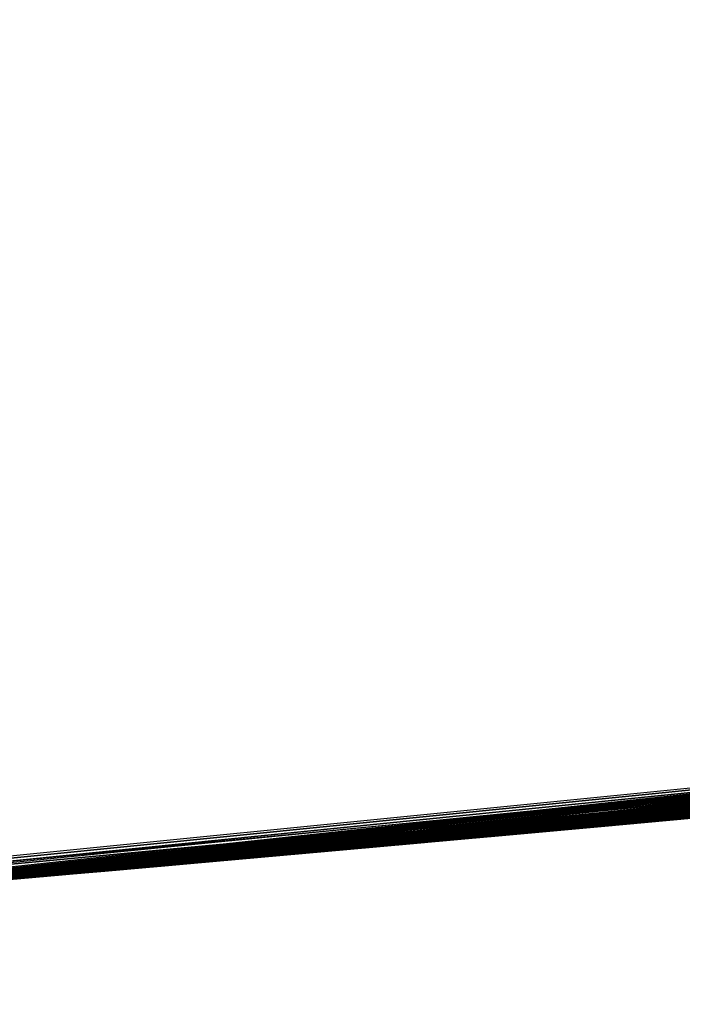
# Model space of a CAD drawing. Header units: millimetres. Extents: x -20 to 891, y -20 to 307.
# Tile 61 of 113: x 872.9272 to 872.9973, y 8.8488 to 8.9531. Entities that reach past the tile are written whole.
import ezdxf

# ---------------------------------------------------------------- set-up
doc = ezdxf.new("R2010")
doc.units = ezdxf.units.MM
doc.header["$LTSCALE"] = 41.718519
for name, color, linetype in [('78', 7, 'CONTINUOUS'), ('79', 7, 'CONTINUOUS'), ('80', 7, 'CONTINUOUS'), ('85', 7, 'CONTINUOUS'), ('93', 7, 'CONTINUOUS')]:
    doc.layers.add(name, color=color, linetype=linetype)

msp = doc.modelspace()

# ---------------------------------------------------------------- linework, layer by layer
at = {"layer": '78', "linetype": 'Continuous'}
for points in [[(866.54525, 48.24282, 65), (873.45983, 8.91633, 65), (867.12396, 48.37132, 65), (866.54525, 48.24282, 65)], [(873.45983, 8.91633, 65), (874.04762, 8.99293, 65), (867.12396, 48.37132, 65), (873.45983, 8.91633, 65)], [(872.87006, 8.85719, 65), (873.45983, 8.91633, 65), (866.54525, 48.24282, 65), (872.87006, 8.85719, 65)]]:
    msp.add_3dface(points, dxfattribs=at)
at = {"layer": '79', "linetype": 'Continuous'}
for points in [[(872.84444, 8.85502), (872.16423, 10.11124), (873.28988, 10.20536), (872.84444, 8.85502)], [(873.44273, 8.91437), (872.84444, 8.85502), (873.28988, 10.20536), (873.44273, 8.91437)]]:
    msp.add_3dface(points, dxfattribs=at)
at = {"layer": '80', "linetype": 'Continuous'}
for points in [[(873.74997, 8.95193, 10.4396), (872.86904, 8.8571, 11.96327), (872.86263, 8.85656, 9.73055), (873.74997, 8.95193, 10.4396)], [(872.87404, 8.85753, 11.9555), (872.86904, 8.8571, 11.96327), (873.74997, 8.95193, 10.4396), (872.87404, 8.85753, 11.9555)], [(872.8799, 8.85803, 11.94921), (872.87404, 8.85753, 11.9555), (873.74997, 8.95193, 10.4396), (872.8799, 8.85803, 11.94921)], [(872.88668, 8.85862, 11.94421), (872.8799, 8.85803, 11.94921), (873.74997, 8.95193, 10.4396), (872.88668, 8.85862, 11.94421)], [(872.89444, 8.85929, 11.94058), (872.88668, 8.85862, 11.94421), (873.74997, 8.95193, 10.4396), (872.89444, 8.85929, 11.94058)], [(872.90315, 8.86004, 11.93832), (872.89444, 8.85929, 11.94058), (873.74997, 8.95193, 10.4396), (872.90315, 8.86004, 11.93832)], [(872.91317, 8.86092, 11.93721), (872.90315, 8.86004, 11.93832), (873.74997, 8.95193, 10.4396), (872.91317, 8.86092, 11.93721)], [(872.92473, 8.86193, 11.93711), (872.91317, 8.86092, 11.93721), (873.74997, 8.95193, 10.4396), (872.92473, 8.86193, 11.93711)], [(872.93665, 8.86299, 11.9378), (872.92473, 8.86193, 11.93711), (873.74997, 8.95193, 10.4396), (872.93665, 8.86299, 11.9378)], [(872.94943, 8.86412, 11.9392), (872.93665, 8.86299, 11.9378), (873.74997, 8.95193, 10.4396), (872.94943, 8.86412, 11.9392)], [(872.96406, 8.86544, 11.94146), (872.94943, 8.86412, 11.9392), (873.74997, 8.95193, 10.4396), (872.96406, 8.86544, 11.94146)], [(872.9809, 8.86696, 11.94461), (872.96406, 8.86544, 11.94146), (873.74997, 8.95193, 10.4396), (872.9809, 8.86696, 11.94461)], [(873.00032, 8.86874, 11.94859), (872.9809, 8.86696, 11.94461), (873.74997, 8.95193, 10.4396), (873.00032, 8.86874, 11.94859)], [(873.72679, 8.94893, 22.65677), (872.92743, 8.86217, 22.6256), (873.65528, 8.93984, 22.21082), (873.72679, 8.94893, 22.65677)], [(873.65528, 8.93984, 22.21082), (872.92743, 8.86217, 22.6256), (873.57373, 8.92979, 22.21483), (873.65528, 8.93984, 22.21082)], [(873.57373, 8.92979, 22.21483), (872.92743, 8.86217, 22.6256), (873.49873, 8.92086, 22.21895), (873.57373, 8.92979, 22.21483)], [(873.54881, 8.92679, 16.96646), (872.78446, 8.85007, 18.2411), (872.76895, 8.84882, 16.9592), (873.54881, 8.92679, 16.96646)], [(872.80499, 8.85175, 18.2408), (872.78446, 8.85007, 18.2411), (873.54881, 8.92679, 16.96646), (872.80499, 8.85175, 18.2408)], [(873.49101, 8.91995, 18.25783), (872.80499, 8.85175, 18.2408), (873.54881, 8.92679, 16.96646), (873.49101, 8.91995, 18.25783)], [(873.49332, 8.92022, 21.734), (872.85562, 8.85596, 21.70401), (873.47432, 8.91801, 21.35349), (873.49332, 8.92022, 21.734)], [(873.49873, 8.92086, 22.21895), (872.92743, 8.86217, 22.6256), (873.42864, 8.91276, 22.22325), (873.49873, 8.92086, 22.21895)], [(873.47432, 8.91801, 21.35349), (872.85562, 8.85596, 21.70401), (873.41879, 8.91165, 21.35813), (873.47432, 8.91801, 21.35349)], [(873.45983, 8.91633, 65), (872.87006, 8.85719, 65), (873.41656, 8.91139, 25.28753), (873.45983, 8.91633, 65)], [(873.44273, 8.91437), (872.8902, 8.85892, 6.05054), (872.84444, 8.85502), (873.44273, 8.91437)], [(872.9597, 8.86504, 5.91877), (872.8902, 8.85892, 6.05054), (873.44273, 8.91437), (872.9597, 8.86504, 5.91877)], [(873.03776, 8.87221, 5.79447), (872.9597, 8.86504, 5.91877), (873.44273, 8.91437), (873.03776, 8.87221, 5.79447)], [(873.42864, 8.91276, 22.22325), (872.92743, 8.86217, 22.6256), (873.3677, 8.90593, 22.22738), (873.42864, 8.91276, 22.22325)], [(873.41879, 8.91165, 21.35813), (872.85562, 8.85596, 21.70401), (873.37232, 8.90644, 21.36227), (873.41879, 8.91165, 21.35813)], [(873.41656, 8.91139, 25.28753), (872.87006, 8.85719, 65), (873.35017, 8.904, 25.31867), (873.41656, 8.91139, 25.28753)], [(873.39674, 8.90916, 16.55589), (872.76895, 8.84882, 16.5416), (873.32496, 8.90125, 15.62578), (873.39674, 8.90916, 16.55589)], [(873.37232, 8.90644, 21.36227), (872.85562, 8.85596, 21.70401), (873.33248, 8.90207, 21.36601), (873.37232, 8.90644, 21.36227)], [(873.3677, 8.90593, 22.22738), (872.92743, 8.86217, 22.6256), (873.31275, 8.89993, 22.23147), (873.3677, 8.90593, 22.22738)], [(873.35017, 8.904, 25.31867), (872.87006, 8.85719, 65), (873.31241, 8.89989, 26.67257), (873.35017, 8.904, 25.31867)], [(873.33248, 8.90207, 21.36601), (872.85562, 8.85596, 21.70401), (873.29812, 8.89836, 21.36936), (873.33248, 8.90207, 21.36601)], [(873.32496, 8.90125, 15.62578), (872.76895, 8.84882, 16.5416), (873.22373, 8.89054, 15.57937), (873.32496, 8.90125, 15.62578)], [(873.31241, 8.89989, 26.67257), (872.87006, 8.85719, 65), (873.31228, 8.89988, 26.68122), (873.31241, 8.89989, 26.67257)], [(873.31228, 8.89988, 26.68122), (872.87006, 8.85719, 65), (873.3112, 8.89976, 26.69036), (873.31228, 8.89988, 26.68122)], [(873.3112, 8.89976, 26.69036), (872.87006, 8.85719, 65), (873.30922, 8.89955, 26.69963), (873.3112, 8.89976, 26.69036)], [(873.30922, 8.89955, 26.69963), (872.87006, 8.85719, 65), (873.30648, 8.89926, 26.70875), (873.30922, 8.89955, 26.69963)], [(873.30648, 8.89926, 26.70875), (872.87006, 8.85719, 65), (873.30291, 8.89887, 26.71781), (873.30648, 8.89926, 26.70875)], [(873.31275, 8.89993, 22.23147), (872.92743, 8.86217, 22.6256), (873.26075, 8.89439, 22.23571), (873.31275, 8.89993, 22.23147)], [(873.29812, 8.89836, 21.36936), (872.85562, 8.85596, 21.70401), (873.26836, 8.8952, 21.37237), (873.29812, 8.89836, 21.36936)], [(873.30291, 8.89887, 26.71781), (872.87006, 8.85719, 65), (873.29852, 8.8984, 26.72639), (873.30291, 8.89887, 26.71781)], [(873.29852, 8.8984, 26.72639), (872.87006, 8.85719, 65), (873.29362, 8.89788, 26.73388), (873.29852, 8.8984, 26.72639)], [(873.29362, 8.89788, 26.73388), (872.87006, 8.85719, 65), (873.28825, 8.89731, 26.74039), (873.29362, 8.89788, 26.73388)], [(873.28825, 8.89731, 26.74039), (872.87006, 8.85719, 65), (873.2822, 8.89666, 26.74624), (873.28825, 8.89731, 26.74039)], [(873.2822, 8.89666, 26.74624), (872.87006, 8.85719, 65), (873.27538, 8.89594, 26.75154), (873.2822, 8.89666, 26.74624)], [(873.26836, 8.8952, 21.37237), (872.85562, 8.85596, 21.70401), (873.24245, 8.89248, 21.37506), (873.26836, 8.8952, 21.37237)], [(873.27538, 8.89594, 26.75154), (872.87006, 8.85719, 65), (873.26739, 8.89509, 26.75655), (873.27538, 8.89594, 26.75154)], [(873.26739, 8.89509, 26.75655), (872.87006, 8.85719, 65), (873.2582, 8.89413, 26.76119), (873.26739, 8.89509, 26.75655)], [(873.2582, 8.89413, 26.76119), (872.87006, 8.85719, 65), (873.24755, 8.89301, 26.76535), (873.2582, 8.89413, 26.76119)], [(873.26075, 8.89439, 22.23571), (872.92743, 8.86217, 22.6256), (873.21267, 8.8894, 22.2399), (873.26075, 8.89439, 22.23571)], [(873.24755, 8.89301, 26.76535), (872.87006, 8.85719, 65), (873.23513, 8.89172, 26.7689), (873.24755, 8.89301, 26.76535)], [(873.24245, 8.89248, 21.37506), (872.85562, 8.85596, 21.70401), (873.21979, 8.89013, 21.37746), (873.24245, 8.89248, 21.37506)], [(873.23513, 8.89172, 26.7689), (872.87006, 8.85719, 65), (873.221, 8.89026, 26.77161), (873.23513, 8.89172, 26.7689)], [(873.22373, 8.89054, 15.57937), (872.76895, 8.84882, 16.5416), (873.13309, 8.88139, 15.52421), (873.22373, 8.89054, 15.57937)], [(873.21979, 8.89013, 21.37746), (872.85562, 8.85596, 21.70401), (873.19988, 8.88809, 21.37961), (873.21979, 8.89013, 21.37746)], [(873.221, 8.89026, 26.77161), (872.87006, 8.85719, 65), (873.20525, 8.88864, 26.77345), (873.221, 8.89026, 26.77161)], [(873.21267, 8.8894, 22.2399), (872.92743, 8.86217, 22.6256), (873.16892, 8.88495, 22.24381), (873.21267, 8.8894, 22.2399)], [(873.19988, 8.88809, 21.37961), (872.85562, 8.85596, 21.70401), (873.18225, 8.8863, 21.38154), (873.19988, 8.88809, 21.37961)], [(873.20525, 8.88864, 26.77345), (872.87006, 8.85719, 65), (873.18785, 8.88686, 26.77458), (873.20525, 8.88864, 26.77345)], [(873.18785, 8.88686, 26.77458), (872.87006, 8.85719, 65), (873.16876, 8.88494, 26.77523), (873.18785, 8.88686, 26.77458)], [(873.18225, 8.8863, 21.38154), (872.85562, 8.85596, 21.70401), (873.16655, 8.88472, 21.38328), (873.18225, 8.8863, 21.38154)], [(873.16655, 8.88472, 21.38328), (872.85562, 8.85596, 21.70401), (873.15242, 8.8833, 21.38486), (873.16655, 8.88472, 21.38328)], [(873.16876, 8.88494, 26.77523), (872.87006, 8.85719, 65), (873.14792, 8.88285, 26.77568), (873.16876, 8.88494, 26.77523)], [(873.16892, 8.88495, 22.24381), (872.92743, 8.86217, 22.6256), (873.13124, 8.8812, 22.24713), (873.16892, 8.88495, 22.24381)], [(873.15242, 8.8833, 21.38486), (872.85562, 8.85596, 21.70401), (873.13958, 8.88203, 21.3863), (873.15242, 8.8833, 21.38486)], [(873.14792, 8.88285, 26.77568), (872.87006, 8.85719, 65), (873.12592, 8.88068, 26.77629), (873.14792, 8.88285, 26.77568)], [(873.13958, 8.88203, 21.3863), (872.85562, 8.85596, 21.70401), (873.12779, 8.88086, 21.38764), (873.13958, 8.88203, 21.3863)], [(873.13309, 8.88139, 15.52421), (872.76895, 8.84882, 16.5416), (873.05267, 8.87362, 15.46053), (873.13309, 8.88139, 15.52421)], [(873.12779, 8.88086, 21.38764), (872.85562, 8.85596, 21.70401), (873.11702, 8.87981, 21.38887), (873.12779, 8.88086, 21.38764)], [(873.12592, 8.88068, 26.77629), (872.87006, 8.85719, 65), (873.10463, 8.8786, 26.7776), (873.12592, 8.88068, 26.77629)], [(873.13124, 8.8812, 22.24713), (872.92743, 8.86217, 22.6256), (873.09838, 8.87799, 22.24991), (873.13124, 8.8812, 22.24713)], [(873.11702, 8.87981, 21.38887), (872.85562, 8.85596, 21.70401), (873.10585, 8.87872, 21.39015), (873.11702, 8.87981, 21.38887)], [(873.10585, 8.87872, 21.39015), (872.85562, 8.85596, 21.70401), (873.09047, 8.87723, 21.39191), (873.10585, 8.87872, 21.39015)], [(873.10463, 8.8786, 26.7776), (872.87006, 8.85719, 65), (873.0857, 8.87677, 26.78), (873.10463, 8.8786, 26.7776)], [(873.09838, 8.87799, 22.24991), (872.92743, 8.86217, 22.6256), (873.06975, 8.87524, 22.25219), (873.09838, 8.87799, 22.24991)], [(873.09047, 8.87723, 21.39191), (872.85562, 8.85596, 21.70401), (873.07351, 8.8756, 21.39387), (873.09047, 8.87723, 21.39191)], [(873.0857, 8.87677, 26.78), (872.87006, 8.85719, 65), (873.05938, 8.87425, 26.78662), (873.0857, 8.87677, 26.78)], [(873.07351, 8.8756, 21.39387), (872.85562, 8.85596, 21.70401), (873.05764, 8.87409, 21.39569), (873.07351, 8.8756, 21.39387)], [(873.06975, 8.87524, 22.25219), (872.92743, 8.86217, 22.6256), (873.0399, 8.87241, 22.25438), (873.06975, 8.87524, 22.25219)], [(873.05938, 8.87425, 26.78662), (872.87006, 8.85719, 65), (873.03076, 8.87156, 26.79715), (873.05938, 8.87425, 26.78662)], [(873.05267, 8.87362, 15.46053), (872.76895, 8.84882, 16.5416), (872.98023, 8.8669, 15.38701), (873.05267, 8.87362, 15.46053)], [(873.05764, 8.87409, 21.39569), (872.85562, 8.85596, 21.70401), (873.04293, 8.8727, 21.39738), (873.05764, 8.87409, 21.39569)], [(873.04293, 8.8727, 21.39738), (872.85562, 8.85596, 21.70401), (873.02934, 8.87142, 21.39892), (873.04293, 8.8727, 21.39738)], [(873.0399, 8.87241, 22.25438), (872.92743, 8.86217, 22.6256), (873.01283, 8.86989, 22.25618), (873.0399, 8.87241, 22.25438)], [(873.02934, 8.87142, 21.39892), (872.85562, 8.85596, 21.70401), (873.01684, 8.87026, 21.40033), (873.02934, 8.87142, 21.39892)], [(873.03076, 8.87156, 26.79715), (872.87006, 8.85719, 65), (873.00297, 8.86898, 26.8085), (873.03076, 8.87156, 26.79715)], [(873.01684, 8.87026, 21.40033), (872.85562, 8.85596, 21.70401), (873.00542, 8.86921, 21.4016), (873.01684, 8.87026, 21.40033)], [(873.01589, 8.87017, 25.18226), (872.93619, 8.86294, 25.27192), (873.01257, 8.86987, 23.19496), (873.01589, 8.87017, 25.18226)], [(873.02267, 8.8708, 18.57133), (872.98348, 8.86719, 20.98128), (872.97969, 8.86685, 18.53405), (873.02267, 8.8708, 18.57133)], [(872.99382, 8.86814, 20.98193), (872.98348, 8.86719, 20.98128), (873.02267, 8.8708, 18.57133), (872.99382, 8.86814, 20.98193)], [(873.02383, 8.87091, 9.54999), (872.99148, 8.86793, 9.54706), (873.01801, 8.87037, 9.10748), (873.02383, 8.87091, 9.54999)], [(873.01801, 8.87037, 9.10748), (872.99148, 8.86793, 9.54706), (873.00342, 8.86902, 9.10876), (873.01801, 8.87037, 9.10748)], [(872.9927, 8.86804, 25.72698), (873.01774, 8.87034, 25.66277), (873.00875, 8.86951, 26.25149), (872.9927, 8.86804, 25.72698)], [(873.00497, 8.86916, 20.98262), (872.99382, 8.86814, 20.98193), (873.02267, 8.8708, 18.57133), (873.00497, 8.86916, 20.98262)], [(873.00542, 8.86921, 21.4016), (872.85562, 8.85596, 21.70401), (872.99506, 8.86825, 21.40272), (873.00542, 8.86921, 21.4016)], [(873.00297, 8.86898, 26.8085), (872.87006, 8.85719, 65), (872.97874, 8.86676, 26.81766), (873.00297, 8.86898, 26.8085)], [(873.01283, 8.86989, 22.25618), (872.92743, 8.86217, 22.6256), (872.98872, 8.86767, 22.2576), (873.01283, 8.86989, 22.25618)], [(873.01257, 8.86987, 23.19496), (872.93619, 8.86294, 25.27192), (873.00838, 8.86948, 23.19536), (873.01257, 8.86987, 23.19496)], [(873.00838, 8.86948, 23.19536), (872.93619, 8.86294, 25.27192), (873.0044, 8.86911, 23.19573), (873.00838, 8.86948, 23.19536)], [(873.0044, 8.86911, 23.19573), (872.93619, 8.86294, 25.27192), (873.0006, 8.86876, 23.19609), (873.0044, 8.86911, 23.19573)], [(873.00342, 8.86902, 9.10876), (872.99148, 8.86793, 9.54706), (872.99009, 8.8678, 9.10991), (873.00342, 8.86902, 9.10876)], [(872.99235, 8.868, 7.22361), (872.9952, 8.86827, 6.54701), (873.00291, 8.86897, 7.27976), (872.99235, 8.868, 7.22361)], [(872.9924, 8.86801, 26.19406), (872.9927, 8.86804, 25.72698), (873.00875, 8.86951, 26.25149), (872.9924, 8.86801, 26.19406)], [(872.9952, 8.86827, 6.54701), (873.0057, 8.86923, 6.50577), (873.00291, 8.86897, 7.27976), (872.9952, 8.86827, 6.54701)], [(873.01181, 8.86979, 12.38581), (872.99767, 8.86849, 12.67104), (872.99576, 8.86832, 12.38501), (873.01181, 8.86979, 12.38581)], [(872.99506, 8.86825, 21.40272), (872.85562, 8.85596, 21.70401), (872.98594, 8.86742, 21.4037), (872.99506, 8.86825, 21.40272)], [(872.99772, 8.8685, 14.27317), (872.93235, 8.8626, 14.35298), (872.99521, 8.86827, 13.20321), (872.99772, 8.8685, 14.27317)], [(872.99521, 8.86827, 13.20321), (872.93235, 8.8626, 14.35298), (872.99081, 8.86786, 13.20357), (872.99521, 8.86827, 13.20321)], [(873.0006, 8.86876, 23.19609), (872.93619, 8.86294, 25.27192), (872.99697, 8.86843, 23.19642), (873.0006, 8.86876, 23.19609)], [(872.99697, 8.86843, 23.19642), (872.93619, 8.86294, 25.27192), (872.99348, 8.86811, 23.19675), (872.99697, 8.86843, 23.19642)], [(872.99348, 8.86811, 23.19675), (872.93619, 8.86294, 25.27192), (872.99011, 8.8678, 23.19706), (872.99348, 8.86811, 23.19675)], [(872.99148, 8.86793, 9.54706), (872.9612, 8.86518, 9.54301), (872.99009, 8.8678, 9.10991), (872.99148, 8.86793, 9.54706)], [(872.97781, 8.86668, 25.7864), (872.9927, 8.86804, 25.72698), (872.98006, 8.86688, 26.13742), (872.97781, 8.86668, 25.7864)], [(872.98006, 8.86688, 26.13742), (872.9927, 8.86804, 25.72698), (872.9924, 8.86801, 26.19406), (872.98006, 8.86688, 26.13742)], [(872.99767, 8.86849, 12.67104), (872.98037, 8.86691, 12.66958), (872.99576, 8.86832, 12.38501), (872.99767, 8.86849, 12.67104)], [(872.99576, 8.86832, 12.38501), (872.98037, 8.86691, 12.66958), (872.98092, 8.86696, 12.38404), (872.99576, 8.86832, 12.38501)], [(872.98235, 8.86709, 7.1603), (872.9864, 8.86746, 6.58768), (872.99235, 8.868, 7.22361), (872.98235, 8.86709, 7.1603)], [(872.99949, 8.86866, 8.56565), (872.98348, 8.86719, 8.56426), (872.99947, 8.86866, 8.12471), (872.99949, 8.86866, 8.56565)], [(872.99947, 8.86866, 8.12471), (872.98348, 8.86719, 8.56426), (872.99266, 8.86803, 8.12089), (872.99947, 8.86866, 8.12471)], [(872.99266, 8.86803, 8.12089), (872.98348, 8.86719, 8.56426), (872.98654, 8.86747, 8.11695), (872.99266, 8.86803, 8.12089)], [(872.9864, 8.86746, 6.58768), (872.9952, 8.86827, 6.54701), (872.99235, 8.868, 7.22361), (872.9864, 8.86746, 6.58768)], [(872.99971, 8.86868, 13.20283), (872.99772, 8.8685, 14.27317), (872.99521, 8.86827, 13.20321), (872.99971, 8.86868, 13.20283)], [(872.98023, 8.8669, 15.38701), (872.76895, 8.84882, 16.5416), (872.91559, 8.86113, 15.30293), (872.98023, 8.8669, 15.38701)], [(872.98594, 8.86742, 21.4037), (872.85562, 8.85596, 21.70401), (872.97536, 8.86646, 21.40479), (872.98594, 8.86742, 21.4037)], [(872.98872, 8.86767, 22.2576), (872.92743, 8.86217, 22.6256), (872.96715, 8.86571, 22.25872), (872.98872, 8.86767, 22.2576)], [(872.99081, 8.86786, 13.20357), (872.93235, 8.8626, 14.35298), (872.98648, 8.86747, 13.20393), (872.99081, 8.86786, 13.20357)], [(872.98648, 8.86747, 13.20393), (872.93235, 8.8626, 14.35298), (872.98223, 8.86708, 13.20427), (872.98648, 8.86747, 13.20393)], [(872.98223, 8.86708, 13.20427), (872.93235, 8.8626, 14.35298), (872.97802, 8.8667, 13.20461), (872.98223, 8.86708, 13.20427)], [(872.99011, 8.8678, 23.19706), (872.93619, 8.86294, 25.27192), (872.98687, 8.8675, 23.19736), (872.99011, 8.8678, 23.19706)], [(872.98687, 8.8675, 23.19736), (872.93619, 8.86294, 25.27192), (872.98391, 8.86723, 23.19763), (872.98687, 8.8675, 23.19736)], [(872.98391, 8.86723, 23.19763), (872.93619, 8.86294, 25.27192), (872.98, 8.86688, 23.19799), (872.98391, 8.86723, 23.19763)], [(872.98, 8.86688, 23.19799), (872.93619, 8.86294, 25.27192), (872.975, 8.86642, 23.19844), (872.98, 8.86688, 23.19799)], [(872.97969, 8.86685, 18.53405), (872.95628, 8.86474, 20.97945), (872.94857, 8.86405, 18.50715), (872.97969, 8.86685, 18.53405)], [(872.96477, 8.8655, 20.98005), (872.95628, 8.86474, 20.97945), (872.97969, 8.86685, 18.53405), (872.96477, 8.8655, 20.98005)], [(872.99009, 8.8678, 9.10991), (872.9612, 8.86518, 9.54301), (872.97785, 8.86668, 9.11094), (872.99009, 8.8678, 9.10991)], [(872.97383, 8.86632, 20.98066), (872.96477, 8.8655, 20.98005), (872.97969, 8.86685, 18.53405), (872.97383, 8.86632, 20.98066)], [(872.98037, 8.86691, 12.66958), (872.96484, 8.86551, 12.66828), (872.96723, 8.86572, 12.38296), (872.98037, 8.86691, 12.66958)], [(872.98092, 8.86696, 12.38404), (872.98037, 8.86691, 12.66958), (872.96723, 8.86572, 12.38296), (872.98092, 8.86696, 12.38404)], [(872.98348, 8.86719, 8.56426), (872.96833, 8.86582, 8.56303), (872.98108, 8.86698, 8.11292), (872.98348, 8.86719, 8.56426)], [(872.98108, 8.86698, 8.11292), (872.96833, 8.86582, 8.56303), (872.97624, 8.86654, 8.10886), (872.98108, 8.86698, 8.11292)], [(872.97028, 8.866, 26.07458), (872.97781, 8.86668, 25.7864), (872.98006, 8.86688, 26.13742), (872.97028, 8.866, 26.07458)], [(872.97338, 8.86628, 7.09241), (872.97864, 8.86675, 6.63145), (872.98235, 8.86709, 7.1603), (872.97338, 8.86628, 7.09241)], [(872.98348, 8.86719, 20.98128), (872.97383, 8.86632, 20.98066), (872.97969, 8.86685, 18.53405), (872.98348, 8.86719, 20.98128)], [(872.97864, 8.86675, 6.63145), (872.9864, 8.86746, 6.58768), (872.98235, 8.86709, 7.1603), (872.97864, 8.86675, 6.63145)], [(872.98654, 8.86747, 8.11695), (872.98348, 8.86719, 8.56426), (872.98108, 8.86698, 8.11292), (872.98654, 8.86747, 8.11695)], [(872.97536, 8.86646, 21.40479), (872.85562, 8.85596, 21.70401), (872.96513, 8.86553, 21.4058), (872.97536, 8.86646, 21.40479)], [(872.97874, 8.86676, 26.81766), (872.87006, 8.85719, 65), (872.95885, 8.86497, 26.82365), (872.97874, 8.86676, 26.81766)], [(872.97802, 8.8667, 13.20461), (872.93235, 8.8626, 14.35298), (872.97386, 8.86632, 13.20495), (872.97802, 8.8667, 13.20461)], [(872.97386, 8.86632, 13.20495), (872.93235, 8.8626, 14.35298), (872.96973, 8.86595, 13.20527), (872.97386, 8.86632, 13.20495)], [(872.96973, 8.86595, 13.20527), (872.93235, 8.8626, 14.35298), (872.96566, 8.86558, 13.20559), (872.96973, 8.86595, 13.20527)], [(872.975, 8.86642, 23.19844), (872.93619, 8.86294, 25.27192), (872.96885, 8.86587, 23.19899), (872.975, 8.86642, 23.19844)], [(872.96885, 8.86587, 23.19899), (872.93619, 8.86294, 25.27192), (872.9618, 8.86523, 23.19961), (872.96885, 8.86587, 23.19899)], [(872.96833, 8.86582, 8.56303), (872.9542, 8.86455, 8.56202), (872.96817, 8.86581, 8.10056), (872.96833, 8.86582, 8.56303)], [(872.96817, 8.86581, 8.10056), (872.9542, 8.86455, 8.56202), (872.96474, 8.8655, 8.09623), (872.96817, 8.86581, 8.10056)], [(872.97785, 8.86668, 9.11094), (872.9612, 8.86518, 9.54301), (872.96494, 8.86552, 9.11196), (872.97785, 8.86668, 9.11094)], [(872.9643, 8.86546, 26.00866), (872.97004, 8.86598, 25.8362), (872.97028, 8.866, 26.07458), (872.9643, 8.86546, 26.00866)], [(872.96483, 8.8655, 25.89034), (872.97004, 8.86598, 25.8362), (872.9643, 8.86546, 26.00866), (872.96483, 8.8655, 25.89034)], [(872.96647, 8.86565, 6.72804), (872.97177, 8.86613, 6.67939), (872.96709, 8.86571, 7.02997), (872.96647, 8.86565, 6.72804)], [(872.96709, 8.86571, 7.02997), (872.97177, 8.86613, 6.67939), (872.97338, 8.86628, 7.09241), (872.96709, 8.86571, 7.02997)], [(872.97198, 8.86615, 8.10474), (872.96833, 8.86582, 8.56303), (872.96817, 8.86581, 8.10056), (872.97198, 8.86615, 8.10474)], [(872.97624, 8.86654, 8.10886), (872.96833, 8.86582, 8.56303), (872.97198, 8.86615, 8.10474), (872.97624, 8.86654, 8.10886)], [(872.97004, 8.86598, 25.8362), (872.97781, 8.86668, 25.7864), (872.97028, 8.866, 26.07458), (872.97004, 8.86598, 25.8362)], [(872.97177, 8.86613, 6.67939), (872.97864, 8.86675, 6.63145), (872.97338, 8.86628, 7.09241), (872.97177, 8.86613, 6.67939)], [(872.96513, 8.86553, 21.4058), (872.85562, 8.85596, 21.70401), (872.95617, 8.86473, 21.40665), (872.96513, 8.86553, 21.4058)], [(872.95885, 8.86497, 26.82365), (872.87006, 8.85719, 65), (872.94213, 8.86347, 26.82671), (872.95885, 8.86497, 26.82365)], [(872.96715, 8.86571, 22.25872), (872.92743, 8.86217, 22.6256), (872.94776, 8.86397, 22.25959), (872.96715, 8.86571, 22.25872)], [(872.96566, 8.86558, 13.20559), (872.93235, 8.8626, 14.35298), (872.96174, 8.86523, 13.20589), (872.96566, 8.86558, 13.20559)], [(872.96174, 8.86523, 13.20589), (872.93235, 8.8626, 14.35298), (872.95742, 8.86484, 13.20622), (872.96174, 8.86523, 13.20589)], [(872.95742, 8.86484, 13.20622), (872.93235, 8.8626, 14.35298), (872.95221, 8.86437, 13.2066), (872.95742, 8.86484, 13.20622)], [(872.9612, 8.86518, 9.54301), (872.93485, 8.86283, 9.53834), (872.95154, 8.86431, 9.11295), (872.9612, 8.86518, 9.54301)], [(872.9618, 8.86523, 23.19961), (872.93619, 8.86294, 25.27192), (872.95528, 8.86465, 23.20018), (872.9618, 8.86523, 23.19961)], [(872.96484, 8.86551, 12.66828), (872.95098, 8.86426, 12.66713), (872.95465, 8.86459, 12.38181), (872.96484, 8.86551, 12.66828)], [(872.96494, 8.86552, 9.11196), (872.9612, 8.86518, 9.54301), (872.95154, 8.86431, 9.11295), (872.96494, 8.86552, 9.11196)], [(872.96474, 8.8655, 8.09623), (872.9542, 8.86455, 8.56202), (872.96164, 8.86522, 8.0917), (872.96474, 8.8655, 8.09623)], [(872.96164, 8.86522, 8.0917), (872.9542, 8.86455, 8.56202), (872.9588, 8.86496, 8.08682), (872.96164, 8.86522, 8.0917)], [(872.9588, 8.86496, 8.08682), (872.9542, 8.86455, 8.56202), (872.95623, 8.86473, 8.0816), (872.9588, 8.86496, 8.08682)], [(872.96723, 8.86572, 12.38296), (872.96484, 8.86551, 12.66828), (872.95465, 8.86459, 12.38181), (872.96723, 8.86572, 12.38296)], [(872.96059, 8.86512, 6.90613), (872.96276, 8.86532, 6.78036), (872.9629, 8.86533, 6.96845), (872.96059, 8.86512, 6.90613)], [(872.9606, 8.86512, 6.84266), (872.96276, 8.86532, 6.78036), (872.96059, 8.86512, 6.90613), (872.9606, 8.86512, 6.84266)], [(872.96273, 8.86532, 25.94621), (872.96483, 8.8655, 25.89034), (872.9643, 8.86546, 26.00866), (872.96273, 8.86532, 25.94621)], [(872.96276, 8.86532, 6.78036), (872.96647, 8.86565, 6.72804), (872.9629, 8.86533, 6.96845), (872.96276, 8.86532, 6.78036)], [(872.9629, 8.86533, 6.96845), (872.96647, 8.86565, 6.72804), (872.96709, 8.86571, 7.02997), (872.9629, 8.86533, 6.96845)], [(872.95617, 8.86473, 21.40665), (872.85562, 8.85596, 21.70401), (872.94817, 8.86401, 21.40736), (872.95617, 8.86473, 21.40665)], [(872.94817, 8.86401, 21.40736), (872.85562, 8.85596, 21.70401), (872.94095, 8.86337, 21.40795), (872.94817, 8.86401, 21.40736)], [(872.94857, 8.86405, 18.50715), (872.92791, 8.86221, 20.97753), (872.92602, 8.86205, 18.48771), (872.94857, 8.86405, 18.50715)], [(872.95623, 8.86473, 8.0816), (872.92916, 8.86232, 8.56052), (872.92689, 8.86212, 8.00831), (872.95623, 8.86473, 8.0816)], [(872.94776, 8.86397, 22.25959), (872.92743, 8.86217, 22.6256), (872.92997, 8.86239, 22.2603), (872.94776, 8.86397, 22.25959)], [(872.93754, 8.86306, 20.97811), (872.92791, 8.86221, 20.97753), (872.94857, 8.86405, 18.50715), (872.93754, 8.86306, 20.97811)], [(872.94126, 8.86339, 8.56122), (872.92916, 8.86232, 8.56052), (872.95623, 8.86473, 8.0816), (872.94126, 8.86339, 8.56122)], [(872.95221, 8.86437, 13.2066), (872.93235, 8.8626, 14.35298), (872.94649, 8.86386, 13.20701), (872.95221, 8.86437, 13.2066)], [(872.94649, 8.86386, 13.20701), (872.93235, 8.8626, 14.35298), (872.94094, 8.86337, 13.20738), (872.94649, 8.86386, 13.20701)], [(872.95154, 8.86431, 9.11295), (872.93485, 8.86283, 9.53834), (872.93894, 8.86319, 9.11375), (872.95154, 8.86431, 9.11295)], [(872.95528, 8.86465, 23.20018), (872.93619, 8.86294, 25.27192), (872.94904, 8.86409, 23.20071), (872.95528, 8.86465, 23.20018)], [(872.94904, 8.86409, 23.20071), (872.93619, 8.86294, 25.27192), (872.94301, 8.86355, 23.20122), (872.94904, 8.86409, 23.20071)], [(872.94773, 8.86397, 20.97883), (872.93754, 8.86306, 20.97811), (872.94857, 8.86405, 18.50715), (872.94773, 8.86397, 20.97883)], [(872.95098, 8.86426, 12.66713), (872.93874, 8.86317, 12.66615), (872.94315, 8.86356, 12.38063), (872.95098, 8.86426, 12.66713)], [(872.9542, 8.86455, 8.56202), (872.94126, 8.86339, 8.56122), (872.95623, 8.86473, 8.0816), (872.9542, 8.86455, 8.56202)], [(872.95465, 8.86459, 12.38181), (872.95098, 8.86426, 12.66713), (872.94315, 8.86356, 12.38063), (872.95465, 8.86459, 12.38181)], [(872.95628, 8.86474, 20.97945), (872.94773, 8.86397, 20.97883), (872.94857, 8.86405, 18.50715), (872.95628, 8.86474, 20.97945)], [(872.94095, 8.86337, 21.40795), (872.85562, 8.85596, 21.70401), (872.93442, 8.86279, 21.40844), (872.94095, 8.86337, 21.40795)], [(872.93442, 8.86279, 21.40844), (872.85562, 8.85596, 21.70401), (872.92787, 8.86221, 21.40888), (872.93442, 8.86279, 21.40844)], [(872.93619, 8.86294, 25.27192), (872.86326, 8.85661, 25.37236), (872.93155, 8.86253, 23.20214), (872.93619, 8.86294, 25.27192)], [(872.94213, 8.86347, 26.82671), (872.87006, 8.85719, 65), (872.92746, 8.86217, 26.82692), (872.94213, 8.86347, 26.82671)], [(872.93485, 8.86283, 9.53834), (872.91249, 8.86086, 9.53344), (872.92761, 8.86219, 9.11433), (872.93485, 8.86283, 9.53834)], [(872.93894, 8.86319, 9.11375), (872.93485, 8.86283, 9.53834), (872.92761, 8.86219, 9.11433), (872.93894, 8.86319, 9.11375)], [(872.93874, 8.86317, 12.66615), (872.92801, 8.86222, 12.66531), (872.93281, 8.86265, 12.37944), (872.93874, 8.86317, 12.66615)], [(872.93555, 8.86289, 13.20773), (872.93235, 8.8626, 14.35298), (872.93029, 8.86242, 13.20804), (872.93555, 8.86289, 13.20773)], [(872.93719, 8.86303, 23.20169), (872.93619, 8.86294, 25.27192), (872.93155, 8.86253, 23.20214), (872.93719, 8.86303, 23.20169)], [(872.94094, 8.86337, 13.20738), (872.93235, 8.8626, 14.35298), (872.93555, 8.86289, 13.20773), (872.94094, 8.86337, 13.20738)], [(872.94315, 8.86356, 12.38063), (872.93874, 8.86317, 12.66615), (872.93281, 8.86265, 12.37944), (872.94315, 8.86356, 12.38063)], [(872.94301, 8.86355, 23.20122), (872.93619, 8.86294, 25.27192), (872.93719, 8.86303, 23.20169), (872.94301, 8.86355, 23.20122)], [(872.92787, 8.86221, 21.40888), (872.85562, 8.85596, 21.70401), (872.92148, 8.86165, 21.40924), (872.92787, 8.86221, 21.40888)], [(872.93155, 8.86253, 23.20214), (872.86326, 8.85661, 25.37236), (872.9261, 8.86205, 23.20256), (872.93155, 8.86253, 23.20214)], [(872.92746, 8.86217, 26.82692), (872.87006, 8.85719, 65), (872.9143, 8.86102, 26.82431), (872.92746, 8.86217, 26.82692)], [(872.93235, 8.8626, 14.35298), (872.87617, 8.85771, 14.44079), (872.93029, 8.86242, 13.20804), (872.93235, 8.8626, 14.35298)], [(872.93029, 8.86242, 13.20804), (872.87617, 8.85771, 14.44079), (872.92525, 8.86198, 13.2083), (872.93029, 8.86242, 13.20804)], [(872.92743, 8.86217, 22.6256), (872.9051, 8.86021, 22.62506), (872.91268, 8.86087, 22.26092), (872.92743, 8.86217, 22.6256)], [(872.92761, 8.86219, 9.11433), (872.91249, 8.86086, 9.53344), (872.91723, 8.86127, 9.11465), (872.92761, 8.86219, 9.11433)], [(872.92997, 8.86239, 22.2603), (872.92743, 8.86217, 22.6256), (872.91268, 8.86087, 22.26092), (872.92997, 8.86239, 22.2603)], [(872.92916, 8.86232, 8.56052), (872.91781, 8.86132, 8.55994), (872.92689, 8.86212, 8.00831), (872.92916, 8.86232, 8.56052)], [(872.92801, 8.86222, 12.66531), (872.91871, 8.8614, 12.66461), (872.92226, 8.86171, 12.37808), (872.92801, 8.86222, 12.66531)], [(872.92791, 8.86221, 20.97753), (872.91892, 8.86142, 20.97716), (872.92602, 8.86205, 18.48771), (872.92791, 8.86221, 20.97753)], [(872.93281, 8.86265, 12.37944), (872.92801, 8.86222, 12.66531), (872.92226, 8.86171, 12.37808), (872.93281, 8.86265, 12.37944)]]:
    msp.add_3dface(points, dxfattribs=at)
at = {"layer": '85', "linetype": 'Continuous'}
for points in [[(872.75156, 8.94775, 16.9592), (873.38079, 9.008, 16.55595), (873.37532, 9.00739, 16.96443), (872.75156, 8.94775, 16.9592)], [(872.75156, 8.94775, 16.5416), (873.38079, 9.008, 16.55595), (872.75156, 8.94775, 16.9592), (872.75156, 8.94775, 16.5416)]]:
    msp.add_3dface(points, dxfattribs=at)
at = {"layer": '93', "linetype": 'Continuous'}
for points in [[(872.7876, 8.95066, 18.3848), (872.7876, 8.95066, 18.2408), (873.46107, 9.01714, 18.2575), (872.7876, 8.95066, 18.3848)], [(872.83678, 8.95473, 18.42613), (872.7876, 8.95066, 18.3848), (873.46107, 9.01714, 18.2575), (872.83678, 8.95473, 18.42613)]]:
    msp.add_3dface(points, dxfattribs=at)

doc.saveas('drawing.dxf')
